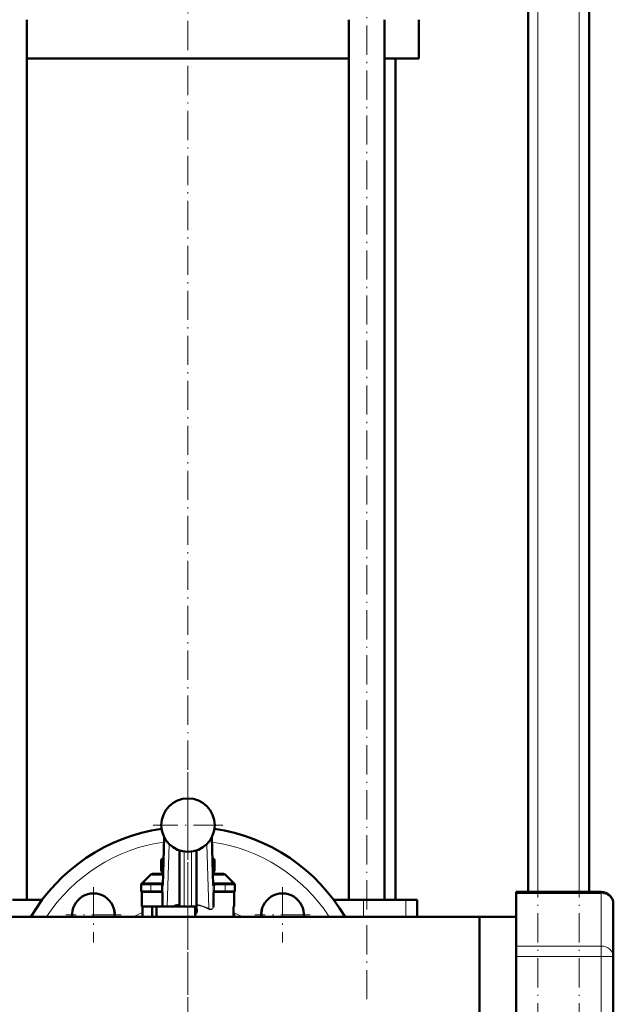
# Model space of a CAD drawing. Extents: x -1438 to 1837, y -1701 to 699.
# Tile 62 of 90: x 228 to 472, y -259 to 146. Entities that reach past the tile are written whole.
import ezdxf

# ---------------------------------------------------------------- set-up
doc = ezdxf.new("R2010")
doc.units = 0
doc.linetypes.add('DASHDOT', pattern=[18.5, 12, -3, 0.5, -3])

msp = doc.modelspace()

# ---------------------------------------------------------------- linework, layer by layer
at = {"color": 7, "linetype": 'DASHDOT', "lineweight": 18}
for p, q in [((440.79, -473.6), (440.79, 486.4)), ((457.79, -473.6), (457.79, 486.4)), ((370.33, -256.5), (370.33, 234.3)), ((296.79, -254.6), (296.79, 213.4)), ((296.79, -163.1), (296.79, -358.1)), ((296.79, -170.55), (296.79, -199.15)), ((311.09, -184.85), (282.49, -184.85)), ((257.9, -210.34), (257.9, -233.09)), ((335.68, -210.34), (335.68, -233.09)), ((269.28, -221.71), (246.53, -221.71)), ((347.06, -221.71), (324.31, -221.71))]:
    msp.add_line(p, q, dxfattribs=at)
at = {"color": 7, "lineweight": 50}
for p, q in [((436.79, -212.3), (436.79, 406.4)), ((461.79, -212.3), (461.79, 236.4)), ((230.55, -215.6), (230.55, 146.4)), ((363.03, -215.6), (363.03, 146.4)), ((377.63, -215.6), (377.63, 146.4)), ((391.79, 130.4), (391.79, 146.4)), ((296.79, 130.4), (230.55, 130.4)), ((363.03, 130.4), (296.79, 130.4)), ((391.79, 130.4), (377.63, 130.4)), ((382.14, -215.6), (382.14, 130.4)), ((286.38, -209.5), (287.01, -189.89)), ((306.57, -189.89), (307.2, -209.5)), ((293.29, -195.28), (293.29, -218.35)), ((300.29, -218.35), (300.29, -195.28)), ((286.74, -198.45), (285.82, -198.97)), ((285.82, -203.73), (285.82, -198.97)), ((307.76, -198.97), (306.85, -198.45)), ((307.76, -203.73), (307.76, -198.97)), ((281.21, -205.44), (277.79, -208.85)), ((282.62, -204.85), (286.53, -204.85)), ((285.82, -203.73), (286.55, -204.15)), ((307.03, -204.15), (307.76, -203.73)), ((307.05, -204.85), (310.96, -204.85)), ((312.38, -205.44), (315.79, -208.85)), ((277.5, -211.85), (277.5, -209.35)), ((277.79, -208.85), (280.08, -208.85)), ((277.79, -208.9), (277.79, -208.85)), ((278, -208.85), (281.5, -208.85)), ((280.08, -208.85), (280.79, -208.85)), ((286.4, -208.85), (281.5, -208.85)), ((312.08, -208.85), (307.18, -208.85)), ((307.2, -209.38), (307.7, -209.35)), ((307.21, -209.54), (307.2, -209.5)), ((307.21, -209.65), (307.21, -209.54)), ((312.08, -208.85), (315.58, -208.85)), ((312.79, -208.85), (313.51, -208.85)), ((313.51, -208.85), (315.79, -208.85)), ((315.79, -208.9), (315.79, -208.85)), ((316.08, -211.85), (316.08, -209.35)), ((277.79, -218.35), (277.79, -212.31)), ((278, -212.35), (281.5, -212.35)), ((285.84, -212.35), (281.5, -212.35)), ((286.37, -211.85), (285.87, -211.85)), ((286.29, -216.47), (286.29, -212.85)), ((307.71, -211.85), (307.21, -211.85)), ((307.29, -212.85), (307.29, -216.47)), ((312.08, -212.35), (307.74, -212.35)), ((312.08, -212.35), (315.58, -212.35)), ((315.79, -218.35), (315.79, -212.31)), ((431.79, -212.97), (431.79, -212.3)), ((431.79, -212.3), (466.79, -212.3)), ((431.79, -212.97), (431.79, -234.62)), ((236.78, -215.6), (224.54, -215.6)), ((286.32, -218.35), (277.79, -218.35)), ((278.03, -222.55), (278.03, -218.35)), ((282.09, -218.35), (282.09, -222.55)), ((283.79, -218.35), (283.79, -222.55)), ((286.29, -216.47), (286.29, -218.2)), ((286.32, -218.35), (288.27, -218.35)), ((288.27, -218.35), (290.42, -218.35)), ((293.29, -218.35), (290.42, -218.35)), ((293.57, -218.35), (293.29, -218.35)), ((293.29, -218.35), (295.29, -218.35)), ((295.29, -218.35), (298.29, -218.35)), ((298.29, -218.35), (300.29, -218.35)), ((299.79, -220.47), (299.79, -218.35)), ((300.29, -218.35), (299.9, -218.35)), ((300.49, -217.72), (300.29, -217.72)), ((300.29, -218.35), (300.29, -218.68)), ((307.29, -218.08), (307.29, -216.47)), ((307.29, -218.08), (307.29, -218.57)), ((315.55, -222.55), (315.55, -218.35)), ((315.79, -218.35), (315.55, -218.35)), ((369.04, -215.6), (356.79, -215.6)), ((386.41, -215.6), (369.04, -215.6)), ((391.04, -215.6), (386.41, -215.6)), ((391.04, -215.6), (391.04, -222.55)), ((471.79, -217.3), (471.79, -238.95)), ((416.79, -222.55), (150.24, -222.55)), ((299.79, -220.47), (299.79, -221.38)), ((299.79, -221.68), (299.79, -221.38)), ((299.79, -221.68), (299.79, -222.55)), ((300.29, -219.49), (300.29, -218.68)), ((300.29, -219.49), (300.49, -219.49)), ((315.79, -222.55), (315.79, -221.85)), ((391.04, -222.55), (416.79, -222.55)), ((416.79, -222.55), (431.79, -222.55)), ((416.79, -227.21), (416.79, -222.55)), ((416.79, -222.55), (431.79, -222.55)), ((416.79, -222.55), (416.79, -260.6)), ((416.79, -298.65), (416.79, -227.21)), ((431.79, -238.95), (431.79, -234.62)), ((431.79, -238.95), (431.79, -282.25)), ((471.79, -282.25), (471.79, -238.95))]:
    msp.add_line(p, q, dxfattribs=at)
at = {"color": 7, "lineweight": 18}
for p, q in [((440.79, -212.3), (440.79, 406.4)), ((457.79, -212.3), (457.79, 406.4)), ((287.14, -190.14), (286.29, -216.47)), ((286.37, -209.65), (287.01, -189.89)), ((307.29, -216.47), (306.44, -190.14)), ((306.57, -189.89), (307.21, -209.65)), ((289.11, -192.72), (288.27, -218.35)), ((305.33, -219.18), (304.48, -192.72)), ((293.04, -195.19), (293.04, -217.63)), ((295.29, -195.75), (295.29, -218.35)), ((298.29, -218.35), (298.29, -195.75)), ((300.54, -217.55), (300.54, -195.19)), ((281.21, -205.44), (286.51, -205.44)), ((307.07, -205.44), (312.38, -205.44)), ((277.5, -209.35), (281.5, -209.35)), ((281.5, -209.35), (281.5, -208.85)), ((281.5, -209.35), (281.5, -211.85)), ((285.88, -209.35), (281.5, -209.35)), ((285.87, -211.85), (285.87, -209.65)), ((286.37, -209.65), (285.87, -209.65)), ((285.88, -209.35), (286.38, -209.38)), ((286.38, -209.5), (286.37, -209.65)), ((286.37, -211.85), (286.37, -209.65)), ((307.71, -209.65), (307.21, -209.65)), ((307.21, -209.65), (307.21, -211.85)), ((312.08, -209.35), (307.7, -209.35)), ((307.71, -209.65), (307.71, -211.85)), ((312.08, -209.35), (312.08, -208.85)), ((312.08, -209.35), (316.08, -209.35)), ((312.08, -209.35), (312.08, -211.85)), ((277.5, -211.85), (281.5, -211.85)), ((285.87, -211.85), (281.5, -211.85)), ((281.5, -212.35), (281.5, -211.85)), ((286.29, -212.85), (286.34, -212.85)), ((307.24, -212.85), (307.29, -212.85)), ((312.08, -211.85), (307.71, -211.85)), ((312.08, -211.85), (316.08, -211.85)), ((312.08, -212.35), (312.08, -211.85)), ((431.79, -212.97), (466.79, -212.97)), ((466.79, -212.97), (466.79, -212.3)), ((466.79, -212.97), (466.79, -234.62)), ((300.49, -219.49), (300.49, -217.72)), ((369.04, -215.6), (369.04, -222.55)), ((386.41, -215.6), (386.41, -222.55)), ((315.55, -221.85), (315.79, -221.85)), ((431.79, -234.62), (466.79, -234.62)), ((466.79, -238.95), (466.79, -234.62)), ((431.79, -238.95), (466.79, -238.95)), ((466.79, -282.25), (466.79, -238.95)), ((471.79, -238.95), (466.79, -238.95))]:
    msp.add_line(p, q, dxfattribs=at)
at = {"color": 7, "linetype": 'DASHDOT', "lineweight": 18, "ltscale": 0.146924}
msp.add_line((286.89, -209.35), (281.01, -209.35), dxfattribs=at)
at = {"color": 7, "linetype": 'DASHDOT', "lineweight": 18, "ltscale": 0.105}
for p, q in [((281.5, -212.7), (281.5, -208.5)), ((312.08, -208.5), (312.08, -212.7))]:
    msp.add_line(p, q, dxfattribs=at)
at = {"color": 7, "linetype": 'DASHDOT', "lineweight": 18, "ltscale": 0.066204}
msp.add_line((285.87, -212.07), (285.87, -209.42), dxfattribs=at)
at = {"color": 7, "linetype": 'DASHDOT', "lineweight": 18, "ltscale": 0.146909}
msp.add_line((312.57, -209.35), (306.69, -209.35), dxfattribs=at)
at = {"color": 7, "linetype": 'DASHDOT', "lineweight": 18, "ltscale": 0.066219}
msp.add_line((307.71, -209.42), (307.71, -212.07), dxfattribs=at)
at = {"color": 7, "linetype": 'DASHDOT', "lineweight": 18, "ltscale": 0.131287}
msp.add_line((281.06, -211.85), (286.32, -211.85), dxfattribs=at)
at = {"color": 7, "linetype": 'DASHDOT', "lineweight": 18, "ltscale": 0.13132}
msp.add_line((307.26, -211.85), (312.52, -211.85), dxfattribs=at)
at = {"color": 7, "linetype": 'DASHDOT', "lineweight": 18, "ltscale": 0.126018}
msp.add_line((296.79, -217.93), (296.79, -222.97), dxfattribs=at)
at = {"color": 7, "lineweight": 18}
for points in [[(285.88, -209.35), (285.95, -209.11), (286.05, -208.98), (286.19, -208.9), (286.4, -208.85)], [(307.18, -208.85), (307.33, -208.88), (307.53, -208.98), (307.63, -209.11), (307.7, -209.35)], [(286.34, -212.85), (286.34, -212.85), (286.34, -212.85), (286.35, -212.85), (286.35, -212.83), (286.36, -212.69), (286.37, -211.85)], [(307.21, -211.85), (307.22, -212.67), (307.23, -212.82), (307.24, -212.85), (307.24, -212.85), (307.24, -212.85), (307.24, -212.85)], [(305.33, -219.18), (305.72, -219.34), (306.1, -219.41), (306.37, -219.39), (306.61, -219.29), (306.83, -219.13), (307.01, -218.91), (307.14, -218.66), (307.23, -218.38), (307.29, -218.08)], [(299.79, -221.38), (299.97, -221.05), (300.17, -220.48), (300.25, -220.1), (300.29, -219.49)], [(306.44, -219.51), (306.2, -219.57), (305.95, -219.57), (305.7, -219.53), (305.22, -219.35)]]:
    msp.add_lwpolyline(points, dxfattribs=at)
at = {"color": 7, "lineweight": 50}
for points in [[(285.84, -212.35), (285.84, -212.35), (285.84, -212.35), (285.85, -212.35), (285.85, -212.34), (285.86, -212.26), (285.87, -211.85)], [(307.71, -211.85), (307.73, -212.3), (307.73, -212.35), (307.74, -212.35), (307.74, -212.35), (307.74, -212.35)], [(293.04, -217.63), (293.17, -217.65), (293.23, -217.72), (293.29, -217.89), (293.29, -217.93)], [(300.29, -218.68), (300.27, -219.08), (300.21, -219.48), (300.11, -219.82), (299.98, -220.14), (299.79, -220.47)], [(299.79, -221.68), (300, -221.39), (300.17, -221.07), (300.33, -220.64), (300.44, -220.18), (300.49, -219.49)]]:
    msp.add_lwpolyline(points, dxfattribs=at)
for centre, radius, start, end in [((296.79, -184.85), 11, 0, 180), ((296.79, -184.85), 11, 180, 360), ((296.79, -260.6), 75, 98.3497, 149.5138), ((296.79, -260.6), 75, 30.4862, 81.6505), ((289.78, -205.76), 7.86, 112.8444, 120.2817), ((303.8, -205.76), 7.86, 59.7182, 67.1558), ((282.62, -206.85), 2, 90, 135), ((289.94, -196.64), 8.2, 239.8228, 245.5725), ((303.64, -196.64), 8.2, 294.4276, 300.1772), ((310.96, -206.85), 2, 45, 90), ((278, -209.35), 0.5, 90, 180), ((302.68, -209.65), 5.03, 0.0091, 3.3503), ((315.58, -209.35), 0.5, 0, 90), ((257.9, -221.71), 8.75, 354.4843, 185.5157), ((278, -211.85), 0.5, 180, 270), ((285.79, -212.85), 0.5, 0, 90), ((285.84, -212.82), 0.468, 74.2148, 89.9217), ((307.79, -212.85), 0.5, 90, 180), ((307.74, -212.82), 0.468, 90.0782, 105.7852), ((315.58, -211.85), 0.5, 270, 360), ((335.68, -221.71), 8.75, 354.4843, 185.5157), ((466.79, -217.3), 5, 0, 90), ((288.9, -217.79), 2.64, 189.0488, 192.3324), ((296.79, -236.26), 19.01, 101.3842, 109.5952), ((301.55, -217.92), 1.08, 159.8479, 169.5858), ((257.55, -221.36), 9, 352.3723, 13.6088), ((305.77, -219.57), 0.586, 137.7788, 158.2979), ((314.29, -221.85), 1.5, 0, 32.7427), ((336.04, -221.36), 9, 166.3866, 187.6276)]:
    msp.add_arc(centre, radius, start, end, dxfattribs=at)
at = {"color": 7, "lineweight": 18}
for centre, radius, start, end in [((296.79, -260.6), 69.5, 98.1397, 146.8057), ((296.79, -260.6), 69.5, 33.1943, 81.8605), ((290.88, -209.65), 5, 176.6386, 179.9995), ((296.77, -236.19), 18.83, 63.3445, 78.6141), ((296.79, -236.43), 19.25, 63.6535, 78.7666), ((305.58, -218.03), 1.79, 323.5555, 342.5626), ((296.79, -260.6), 44, 115.2395, 120.1437), ((306.05, -218.36), 1.22, 288.9048, 323.0774), ((296.79, -260.6), 44, 59.8563, 64.7607)]:
    msp.add_arc(centre, radius, start, end, dxfattribs=at)
at = {"color": 7, "lineweight": 50}
for centre, major_axis, ratio, start_param, end_param in [((285.84, -212.85), (0, -0.5), 0.999475, 1.570796, 2.883524), ((307.74, -212.85), (0, 0.5), 0.999475, 0.258065, 1.570796), ((300.54, -217.72), (-0.25, 0), 0.707107, 4.712389, 6.283185)]:
    msp.add_ellipse(centre, major_axis=major_axis, ratio=ratio, start_param=start_param, end_param=end_param, dxfattribs=at)
at = {"color": 7, "lineweight": 18}
for centre in [(466.79, -217.3), (466.79, -238.95)]:
    msp.add_ellipse(centre, major_axis=(5, 0), ratio=0.866025, start_param=0, end_param=1.570796, dxfattribs=at)

doc.saveas('drawing.dxf')
